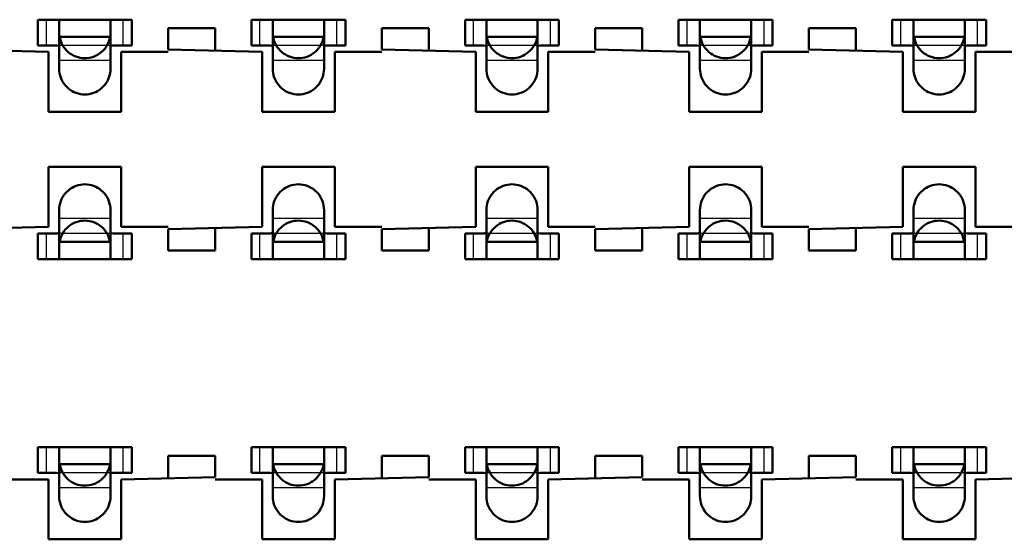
# Model space of a CAD drawing. Header units: inches. Extents: x -1.57 to 1.57, y -0.29 to 0.29.
# Tile 34 of 45: x 0.46 to 0.69, y 0.01 to 0.13. Entities that reach past the tile are written whole.
import ezdxf

# ---------------------------------------------------------------- set-up
doc = ezdxf.new("R2010")
doc.units = ezdxf.units.IN
doc.header["$MEASUREMENT"] = 0
doc.linetypes.add('Dashed', pattern=[2, 1, -1])
for name, color, linetype, lineweight in [('AM_0', 7, 'Continuous', 50), ('AM_4', 3, 'Continuous', 25), ('AM_9', 6, 'Dashed', 25)]:
    doc.layers.add(name, color=color, linetype=linetype, lineweight=lineweight)

# ---------------------------------------------------------------- blocks, each defined once
blk = doc.blocks.new('3_SEAM_50_03_5_L_10_1_A_K_TR_conn_0_in_SEAM_50_03_5_S_10_2_A_K_TR_4')
at = {"layer": 'AM_0', "ltscale": 0.006065}
for p, q in [((0.486, 0.128), (0.464, 0.128)), ((0.464, 0.122), (0.464, 0.128)), ((0.469, 0.11651), (0.469, 0.12785)), ((0.481, 0.12785), (0.481, 0.11651)), ((0.486, 0.122), (0.486, 0.128)), ((0.536, 0.128), (0.514, 0.128)), ((0.514, 0.122), (0.514, 0.128)), ((0.519, 0.11651), (0.519, 0.12785)), ((0.531, 0.12785), (0.531, 0.11651)), ((0.536, 0.122), (0.536, 0.128)), ((0.586, 0.128), (0.564, 0.128)), ((0.564, 0.122), (0.564, 0.128)), ((0.569, 0.11651), (0.569, 0.12785)), ((0.581, 0.12785), (0.581, 0.11651)), ((0.586, 0.122), (0.586, 0.128)), ((0.636, 0.128), (0.614, 0.128)), ((0.614, 0.122), (0.614, 0.128)), ((0.619, 0.11651), (0.619, 0.12785)), ((0.631, 0.12785), (0.631, 0.11651)), ((0.636, 0.122), (0.636, 0.128)), ((0.686, 0.128), (0.664, 0.128)), ((0.664, 0.122), (0.664, 0.128)), ((0.669, 0.11651), (0.669, 0.12785)), ((0.681, 0.12785), (0.681, 0.11651)), ((0.686, 0.122), (0.686, 0.128)), ((0.48092, 0.124), (0.46908, 0.124)), ((0.53092, 0.124), (0.51908, 0.124)), ((0.58092, 0.124), (0.56908, 0.124)), ((0.63092, 0.124), (0.61908, 0.124)), ((0.68092, 0.124), (0.66908, 0.124)), ((0.464, 0.122), (0.46772, 0.122)), ((0.48228, 0.122), (0.486, 0.122)), ((0.514, 0.122), (0.51772, 0.122)), ((0.53228, 0.122), (0.536, 0.122)), ((0.564, 0.122), (0.56772, 0.122)), ((0.58228, 0.122), (0.586, 0.122)), ((0.614, 0.122), (0.61772, 0.122)), ((0.63228, 0.122), (0.636, 0.122)), ((0.664, 0.122), (0.66772, 0.122)), ((0.68228, 0.122), (0.686, 0.122)), ((0.469, 0.07215), (0.469, 0.08349)), ((0.481, 0.08349), (0.481, 0.07215)), ((0.519, 0.07215), (0.519, 0.08349)), ((0.531, 0.08349), (0.531, 0.07215)), ((0.569, 0.07215), (0.569, 0.08349)), ((0.581, 0.08349), (0.581, 0.07215)), ((0.619, 0.07215), (0.619, 0.08349)), ((0.631, 0.08349), (0.631, 0.07215)), ((0.669, 0.07215), (0.669, 0.08349)), ((0.681, 0.08349), (0.681, 0.07215)), ((0.46772, 0.078), (0.464, 0.078)), ((0.464, 0.072), (0.464, 0.078)), ((0.486, 0.078), (0.48228, 0.078)), ((0.486, 0.072), (0.486, 0.078)), ((0.51772, 0.078), (0.514, 0.078)), ((0.514, 0.072), (0.514, 0.078)), ((0.536, 0.078), (0.53228, 0.078)), ((0.536, 0.072), (0.536, 0.078)), ((0.56772, 0.078), (0.564, 0.078)), ((0.564, 0.072), (0.564, 0.078)), ((0.586, 0.078), (0.58228, 0.078)), ((0.586, 0.072), (0.586, 0.078)), ((0.61772, 0.078), (0.614, 0.078)), ((0.614, 0.072), (0.614, 0.078)), ((0.636, 0.078), (0.63228, 0.078)), ((0.636, 0.072), (0.636, 0.078)), ((0.66772, 0.078), (0.664, 0.078)), ((0.664, 0.072), (0.664, 0.078)), ((0.686, 0.078), (0.68228, 0.078)), ((0.686, 0.072), (0.686, 0.078)), ((0.48092, 0.076), (0.46908, 0.076)), ((0.53092, 0.076), (0.51908, 0.076)), ((0.58092, 0.076), (0.56908, 0.076)), ((0.63092, 0.076), (0.61908, 0.076)), ((0.68092, 0.076), (0.66908, 0.076)), ((0.464, 0.072), (0.486, 0.072)), ((0.514, 0.072), (0.536, 0.072)), ((0.564, 0.072), (0.586, 0.072)), ((0.614, 0.072), (0.636, 0.072)), ((0.664, 0.072), (0.686, 0.072)), ((0.486, 0.028), (0.464, 0.028)), ((0.464, 0.022), (0.464, 0.028)), ((0.469, 0.01651), (0.469, 0.02785)), ((0.481, 0.02785), (0.481, 0.01651)), ((0.486, 0.022), (0.486, 0.028)), ((0.514, 0.022), (0.514, 0.028)), ((0.536, 0.028), (0.514, 0.028)), ((0.519, 0.01651), (0.519, 0.02785)), ((0.531, 0.02785), (0.531, 0.01651)), ((0.536, 0.022), (0.536, 0.028)), ((0.586, 0.028), (0.564, 0.028)), ((0.564, 0.022), (0.564, 0.028)), ((0.569, 0.01651), (0.569, 0.02785)), ((0.581, 0.02785), (0.581, 0.01651)), ((0.586, 0.022), (0.586, 0.028)), ((0.636, 0.028), (0.614, 0.028)), ((0.614, 0.022), (0.614, 0.028)), ((0.619, 0.01651), (0.619, 0.02785)), ((0.631, 0.02785), (0.631, 0.01651)), ((0.636, 0.022), (0.636, 0.028)), ((0.686, 0.028), (0.664, 0.028)), ((0.664, 0.022), (0.664, 0.028)), ((0.669, 0.01651), (0.669, 0.02785)), ((0.681, 0.02785), (0.681, 0.01651)), ((0.686, 0.022), (0.686, 0.028)), ((0.48092, 0.024), (0.46908, 0.024)), ((0.53092, 0.024), (0.51908, 0.024)), ((0.58092, 0.024), (0.56908, 0.024)), ((0.63092, 0.024), (0.61908, 0.024)), ((0.68092, 0.024), (0.66908, 0.024)), ((0.464, 0.022), (0.46772, 0.022)), ((0.48228, 0.022), (0.486, 0.022)), ((0.514, 0.022), (0.51772, 0.022)), ((0.53228, 0.022), (0.536, 0.022)), ((0.564, 0.022), (0.56772, 0.022)), ((0.58228, 0.022), (0.586, 0.022)), ((0.614, 0.022), (0.61772, 0.022)), ((0.63228, 0.022), (0.636, 0.022)), ((0.664, 0.022), (0.66772, 0.022)), ((0.68228, 0.022), (0.686, 0.022))]:
    blk.add_line(p, q, dxfattribs=at)
for points in [[(0.469, 0.12785), (0.46883, 0.12795), (0.46835, 0.12799), (0.46789, 0.128)], [(0.48211, 0.128), (0.48145, 0.12798), (0.48107, 0.12792), (0.481, 0.12785)], [(0.519, 0.12785), (0.51883, 0.12795), (0.51835, 0.12799), (0.51789, 0.128)], [(0.53211, 0.128), (0.53145, 0.12798), (0.53107, 0.12792), (0.531, 0.12785)], [(0.569, 0.12785), (0.56883, 0.12795), (0.56835, 0.12799), (0.56789, 0.128)], [(0.58211, 0.128), (0.58145, 0.12798), (0.58107, 0.12792), (0.581, 0.12785)], [(0.619, 0.12785), (0.61883, 0.12795), (0.61835, 0.12799), (0.61789, 0.128)], [(0.63211, 0.128), (0.63145, 0.12798), (0.63107, 0.12792), (0.631, 0.12785)], [(0.669, 0.12785), (0.66883, 0.12795), (0.66835, 0.12799), (0.66789, 0.128)], [(0.68211, 0.128), (0.68145, 0.12798), (0.68107, 0.12792), (0.681, 0.12785)], [(0.46908, 0.124), (0.46919, 0.12349), (0.46935, 0.12299), (0.46954, 0.1225), (0.46978, 0.12204), (0.47006, 0.12159), (0.47038, 0.12118), (0.47073, 0.12079), (0.47111, 0.12043), (0.47152, 0.12011), (0.47196, 0.11983), (0.47243, 0.11958), (0.47291, 0.11938), (0.47341, 0.11922), (0.47392, 0.1191), (0.47443, 0.11903), (0.47496, 0.119), (0.47548, 0.11902), (0.476, 0.11908), (0.47651, 0.11919), (0.47701, 0.11935), (0.4775, 0.11954), (0.47796, 0.11978), (0.47841, 0.12006), (0.47882, 0.12038), (0.47921, 0.12073), (0.47957, 0.12111), (0.47989, 0.12152), (0.48017, 0.12196), (0.48042, 0.12243), (0.48062, 0.12291), (0.48078, 0.12341), (0.4809, 0.12392), (0.48092, 0.124)], [(0.51908, 0.124), (0.51919, 0.12349), (0.51935, 0.12299), (0.51954, 0.1225), (0.51978, 0.12204), (0.52006, 0.12159), (0.52038, 0.12118), (0.52073, 0.12079), (0.52111, 0.12043), (0.52152, 0.12011), (0.52196, 0.11983), (0.52243, 0.11958), (0.52291, 0.11938), (0.52341, 0.11922), (0.52392, 0.1191), (0.52443, 0.11903), (0.52496, 0.119), (0.52548, 0.11902), (0.526, 0.11908), (0.52651, 0.11919), (0.52701, 0.11935), (0.5275, 0.11954), (0.52796, 0.11978), (0.52841, 0.12006), (0.52882, 0.12038), (0.52921, 0.12073), (0.52957, 0.12111), (0.52989, 0.12152), (0.53017, 0.12196), (0.53042, 0.12243), (0.53062, 0.12291), (0.53078, 0.12341), (0.5309, 0.12392), (0.53092, 0.124)], [(0.56908, 0.124), (0.56919, 0.12349), (0.56935, 0.12299), (0.56954, 0.1225), (0.56978, 0.12204), (0.57006, 0.12159), (0.57038, 0.12118), (0.57073, 0.12079), (0.57111, 0.12043), (0.57152, 0.12011), (0.57196, 0.11983), (0.57243, 0.11958), (0.57291, 0.11938), (0.57341, 0.11922), (0.57392, 0.1191), (0.57443, 0.11903), (0.57496, 0.119), (0.57548, 0.11902), (0.576, 0.11908), (0.57651, 0.11919), (0.57701, 0.11935), (0.5775, 0.11954), (0.57796, 0.11978), (0.57841, 0.12006), (0.57882, 0.12038), (0.57921, 0.12073), (0.57957, 0.12111), (0.57989, 0.12152), (0.58017, 0.12196), (0.58042, 0.12243), (0.58062, 0.12291), (0.58078, 0.12341), (0.5809, 0.12392), (0.58092, 0.124)], [(0.61908, 0.124), (0.61919, 0.12349), (0.61935, 0.12299), (0.61954, 0.1225), (0.61978, 0.12204), (0.62006, 0.12159), (0.62038, 0.12118), (0.62073, 0.12079), (0.62111, 0.12043), (0.62152, 0.12011), (0.62196, 0.11983), (0.62243, 0.11958), (0.62291, 0.11938), (0.62341, 0.11922), (0.62392, 0.1191), (0.62443, 0.11903), (0.62496, 0.119), (0.62548, 0.11902), (0.626, 0.11908), (0.62651, 0.11919), (0.62701, 0.11935), (0.6275, 0.11954), (0.62796, 0.11978), (0.62841, 0.12006), (0.62882, 0.12038), (0.62921, 0.12073), (0.62957, 0.12111), (0.62989, 0.12152), (0.63017, 0.12196), (0.63042, 0.12243), (0.63062, 0.12291), (0.63078, 0.12341), (0.6309, 0.12392), (0.63092, 0.124)], [(0.66908, 0.124), (0.66919, 0.12349), (0.66935, 0.12299), (0.66954, 0.1225), (0.66978, 0.12204), (0.67006, 0.12159), (0.67038, 0.12118), (0.67073, 0.12079), (0.67111, 0.12043), (0.67152, 0.12011), (0.67196, 0.11983), (0.67243, 0.11958), (0.67291, 0.11938), (0.67341, 0.11922), (0.67392, 0.1191), (0.67443, 0.11903), (0.67496, 0.119), (0.67548, 0.11902), (0.676, 0.11908), (0.67651, 0.11919), (0.67701, 0.11935), (0.6775, 0.11954), (0.67796, 0.11978), (0.67841, 0.12006), (0.67882, 0.12038), (0.67921, 0.12073), (0.67957, 0.12111), (0.67989, 0.12152), (0.68017, 0.12196), (0.68042, 0.12243), (0.68062, 0.12291), (0.68078, 0.12341), (0.6809, 0.12392), (0.68092, 0.124)], [(0.469, 0.12175), (0.46884, 0.12191), (0.46837, 0.12198), (0.46772, 0.122)], [(0.48228, 0.122), (0.48157, 0.12198), (0.48113, 0.12189), (0.481, 0.12175)], [(0.519, 0.12175), (0.51884, 0.12191), (0.51837, 0.12198), (0.51772, 0.122)], [(0.53228, 0.122), (0.53157, 0.12198), (0.53113, 0.12189), (0.531, 0.12175)], [(0.569, 0.12175), (0.56884, 0.12191), (0.56837, 0.12198), (0.56772, 0.122)], [(0.58228, 0.122), (0.58157, 0.12198), (0.58113, 0.12189), (0.581, 0.12175)], [(0.619, 0.12175), (0.61884, 0.12191), (0.61837, 0.12198), (0.61772, 0.122)], [(0.63228, 0.122), (0.63157, 0.12198), (0.63113, 0.12189), (0.631, 0.12175)], [(0.669, 0.12175), (0.66884, 0.12191), (0.66837, 0.12198), (0.66772, 0.122)], [(0.68228, 0.122), (0.68157, 0.12198), (0.68113, 0.12189), (0.681, 0.12175)], [(0.481, 0.11651), (0.48098, 0.11599), (0.48091, 0.11547), (0.4808, 0.11496), (0.48064, 0.11446), (0.48044, 0.11398), (0.4802, 0.11351), (0.47991, 0.11307), (0.4796, 0.11266), (0.47924, 0.11227), (0.47886, 0.11192), (0.47844, 0.1116), (0.478, 0.11132), (0.47754, 0.11108), (0.47705, 0.11088), (0.47655, 0.11072), (0.47604, 0.11061), (0.47552, 0.11054), (0.475, 0.11051), (0.47448, 0.11054), (0.47396, 0.11061), (0.47345, 0.11072), (0.47295, 0.11088), (0.47246, 0.11108), (0.472, 0.11132), (0.47156, 0.1116), (0.47114, 0.11192), (0.47076, 0.11227), (0.4704, 0.11266), (0.47009, 0.11307), (0.4698, 0.11351), (0.46956, 0.11398), (0.46936, 0.11446), (0.4692, 0.11496), (0.46909, 0.11547), (0.46902, 0.11599), (0.469, 0.11651)], [(0.531, 0.11651), (0.53098, 0.11599), (0.53091, 0.11547), (0.5308, 0.11496), (0.53064, 0.11446), (0.53044, 0.11398), (0.5302, 0.11351), (0.52991, 0.11307), (0.5296, 0.11266), (0.52924, 0.11227), (0.52886, 0.11192), (0.52844, 0.1116), (0.528, 0.11132), (0.52754, 0.11108), (0.52705, 0.11088), (0.52655, 0.11072), (0.52604, 0.11061), (0.52552, 0.11054), (0.525, 0.11051), (0.52448, 0.11054), (0.52396, 0.11061), (0.52345, 0.11072), (0.52295, 0.11088), (0.52246, 0.11108), (0.522, 0.11132), (0.52156, 0.1116), (0.52114, 0.11192), (0.52076, 0.11227), (0.5204, 0.11266), (0.52009, 0.11307), (0.5198, 0.11351), (0.51956, 0.11398), (0.51936, 0.11446), (0.5192, 0.11496), (0.51909, 0.11547), (0.51902, 0.11599), (0.519, 0.11651)], [(0.581, 0.11651), (0.58098, 0.11599), (0.58091, 0.11547), (0.5808, 0.11496), (0.58064, 0.11446), (0.58044, 0.11398), (0.5802, 0.11351), (0.57991, 0.11307), (0.5796, 0.11266), (0.57924, 0.11227), (0.57886, 0.11192), (0.57844, 0.1116), (0.578, 0.11132), (0.57754, 0.11108), (0.57705, 0.11088), (0.57655, 0.11072), (0.57604, 0.11061), (0.57552, 0.11054), (0.575, 0.11051), (0.57448, 0.11054), (0.57396, 0.11061), (0.57345, 0.11072), (0.57295, 0.11088), (0.57246, 0.11108), (0.572, 0.11132), (0.57156, 0.1116), (0.57114, 0.11192), (0.57076, 0.11227), (0.5704, 0.11266), (0.57009, 0.11307), (0.5698, 0.11351), (0.56956, 0.11398), (0.56936, 0.11446), (0.5692, 0.11496), (0.56909, 0.11547), (0.56902, 0.11599), (0.569, 0.11651)], [(0.631, 0.11651), (0.63098, 0.11599), (0.63091, 0.11547), (0.6308, 0.11496), (0.63064, 0.11446), (0.63044, 0.11398), (0.6302, 0.11351), (0.62991, 0.11307), (0.6296, 0.11266), (0.62924, 0.11227), (0.62886, 0.11192), (0.62844, 0.1116), (0.628, 0.11132), (0.62754, 0.11108), (0.62705, 0.11088), (0.62655, 0.11072), (0.62604, 0.11061), (0.62552, 0.11054), (0.625, 0.11051), (0.62448, 0.11054), (0.62396, 0.11061), (0.62345, 0.11072), (0.62295, 0.11088), (0.62246, 0.11108), (0.622, 0.11132), (0.62156, 0.1116), (0.62114, 0.11192), (0.62076, 0.11227), (0.6204, 0.11266), (0.62009, 0.11307), (0.6198, 0.11351), (0.61956, 0.11398), (0.61936, 0.11446), (0.6192, 0.11496), (0.61909, 0.11547), (0.61902, 0.11599), (0.619, 0.11651)], [(0.681, 0.11651), (0.68098, 0.11599), (0.68091, 0.11547), (0.6808, 0.11496), (0.68064, 0.11446), (0.68044, 0.11398), (0.6802, 0.11351), (0.67991, 0.11307), (0.6796, 0.11266), (0.67924, 0.11227), (0.67886, 0.11192), (0.67844, 0.1116), (0.678, 0.11132), (0.67754, 0.11108), (0.67705, 0.11088), (0.67655, 0.11072), (0.67604, 0.11061), (0.67552, 0.11054), (0.675, 0.11051), (0.67448, 0.11054), (0.67396, 0.11061), (0.67345, 0.11072), (0.67295, 0.11088), (0.67246, 0.11108), (0.672, 0.11132), (0.67156, 0.1116), (0.67114, 0.11192), (0.67076, 0.11227), (0.6704, 0.11266), (0.67009, 0.11307), (0.6698, 0.11351), (0.66956, 0.11398), (0.66936, 0.11446), (0.6692, 0.11496), (0.66909, 0.11547), (0.66902, 0.11599), (0.669, 0.11651)], [(0.469, 0.08349), (0.46902, 0.08401), (0.46909, 0.08453), (0.4692, 0.08504), (0.46936, 0.08554), (0.46956, 0.08602), (0.4698, 0.08649), (0.47009, 0.08693), (0.4704, 0.08734), (0.47076, 0.08773), (0.47114, 0.08808), (0.47156, 0.0884), (0.472, 0.08868), (0.47246, 0.08892), (0.47295, 0.08912), (0.47345, 0.08928), (0.47396, 0.08939), (0.47448, 0.08946), (0.475, 0.08949), (0.47552, 0.08946), (0.47604, 0.08939), (0.47655, 0.08928), (0.47705, 0.08912), (0.47754, 0.08892), (0.478, 0.08868), (0.47844, 0.0884), (0.47886, 0.08808), (0.47924, 0.08773), (0.4796, 0.08734), (0.47991, 0.08693), (0.4802, 0.08649), (0.48044, 0.08602), (0.48064, 0.08554), (0.4808, 0.08504), (0.48091, 0.08453), (0.48098, 0.08401), (0.481, 0.08349)], [(0.519, 0.08349), (0.51902, 0.08401), (0.51909, 0.08453), (0.5192, 0.08504), (0.51936, 0.08554), (0.51956, 0.08602), (0.5198, 0.08649), (0.52009, 0.08693), (0.5204, 0.08734), (0.52076, 0.08773), (0.52114, 0.08808), (0.52156, 0.0884), (0.522, 0.08868), (0.52246, 0.08892), (0.52295, 0.08912), (0.52345, 0.08928), (0.52396, 0.08939), (0.52448, 0.08946), (0.525, 0.08949), (0.52552, 0.08946), (0.52604, 0.08939), (0.52655, 0.08928), (0.52705, 0.08912), (0.52754, 0.08892), (0.528, 0.08868), (0.52844, 0.0884), (0.52886, 0.08808), (0.52924, 0.08773), (0.5296, 0.08734), (0.52991, 0.08693), (0.5302, 0.08649), (0.53044, 0.08602), (0.53064, 0.08554), (0.5308, 0.08504), (0.53091, 0.08453), (0.53098, 0.08401), (0.531, 0.08349)], [(0.569, 0.08349), (0.56902, 0.08401), (0.56909, 0.08453), (0.5692, 0.08504), (0.56936, 0.08554), (0.56956, 0.08602), (0.5698, 0.08649), (0.57009, 0.08693), (0.5704, 0.08734), (0.57076, 0.08773), (0.57114, 0.08808), (0.57156, 0.0884), (0.572, 0.08868), (0.57246, 0.08892), (0.57295, 0.08912), (0.57345, 0.08928), (0.57396, 0.08939), (0.57448, 0.08946), (0.575, 0.08949), (0.57552, 0.08946), (0.57604, 0.08939), (0.57655, 0.08928), (0.57705, 0.08912), (0.57754, 0.08892), (0.578, 0.08868), (0.57844, 0.0884), (0.57886, 0.08808), (0.57924, 0.08773), (0.5796, 0.08734), (0.57991, 0.08693), (0.5802, 0.08649), (0.58044, 0.08602), (0.58064, 0.08554), (0.5808, 0.08504), (0.58091, 0.08453), (0.58098, 0.08401), (0.581, 0.08349)], [(0.619, 0.08349), (0.61902, 0.08401), (0.61909, 0.08453), (0.6192, 0.08504), (0.61936, 0.08554), (0.61956, 0.08602), (0.6198, 0.08649), (0.62009, 0.08693), (0.6204, 0.08734), (0.62076, 0.08773), (0.62114, 0.08808), (0.62156, 0.0884), (0.622, 0.08868), (0.62246, 0.08892), (0.62295, 0.08912), (0.62345, 0.08928), (0.62396, 0.08939), (0.62448, 0.08946), (0.625, 0.08949), (0.62552, 0.08946), (0.62604, 0.08939), (0.62655, 0.08928), (0.62705, 0.08912), (0.62754, 0.08892), (0.628, 0.08868), (0.62844, 0.0884), (0.62886, 0.08808), (0.62924, 0.08773), (0.6296, 0.08734), (0.62991, 0.08693), (0.6302, 0.08649), (0.63044, 0.08602), (0.63064, 0.08554), (0.6308, 0.08504), (0.63091, 0.08453), (0.63098, 0.08401), (0.631, 0.08349)], [(0.669, 0.08349), (0.66902, 0.08401), (0.66909, 0.08453), (0.6692, 0.08504), (0.66936, 0.08554), (0.66956, 0.08602), (0.6698, 0.08649), (0.67009, 0.08693), (0.6704, 0.08734), (0.67076, 0.08773), (0.67114, 0.08808), (0.67156, 0.0884), (0.672, 0.08868), (0.67246, 0.08892), (0.67295, 0.08912), (0.67345, 0.08928), (0.67396, 0.08939), (0.67448, 0.08946), (0.675, 0.08949), (0.67552, 0.08946), (0.67604, 0.08939), (0.67655, 0.08928), (0.67705, 0.08912), (0.67754, 0.08892), (0.678, 0.08868), (0.67844, 0.0884), (0.67886, 0.08808), (0.67924, 0.08773), (0.6796, 0.08734), (0.67991, 0.08693), (0.6802, 0.08649), (0.68044, 0.08602), (0.68064, 0.08554), (0.6808, 0.08504), (0.68091, 0.08453), (0.68098, 0.08401), (0.681, 0.08349)], [(0.48092, 0.076), (0.48081, 0.07651), (0.48065, 0.07701), (0.48046, 0.0775), (0.48022, 0.07796), (0.47994, 0.07841), (0.47962, 0.07882), (0.47927, 0.07921), (0.47889, 0.07957), (0.47848, 0.07989), (0.47804, 0.08017), (0.47757, 0.08042), (0.47709, 0.08062), (0.47659, 0.08078), (0.47608, 0.0809), (0.47557, 0.08097), (0.47504, 0.081), (0.47452, 0.08098), (0.474, 0.08092), (0.47349, 0.08081), (0.47299, 0.08065), (0.4725, 0.08046), (0.47204, 0.08022), (0.47159, 0.07994), (0.47118, 0.07962), (0.47079, 0.07927), (0.47043, 0.07889), (0.47011, 0.07848), (0.46983, 0.07804), (0.46958, 0.07757), (0.46938, 0.07709), (0.46922, 0.07659), (0.4691, 0.07608), (0.46908, 0.076)], [(0.53092, 0.076), (0.53081, 0.07651), (0.53065, 0.07701), (0.53046, 0.0775), (0.53022, 0.07796), (0.52994, 0.07841), (0.52962, 0.07882), (0.52927, 0.07921), (0.52889, 0.07957), (0.52848, 0.07989), (0.52804, 0.08017), (0.52757, 0.08042), (0.52709, 0.08062), (0.52659, 0.08078), (0.52608, 0.0809), (0.52557, 0.08097), (0.52504, 0.081), (0.52452, 0.08098), (0.524, 0.08092), (0.52349, 0.08081), (0.52299, 0.08065), (0.5225, 0.08046), (0.52204, 0.08022), (0.52159, 0.07994), (0.52118, 0.07962), (0.52079, 0.07927), (0.52043, 0.07889), (0.52011, 0.07848), (0.51983, 0.07804), (0.51958, 0.07757), (0.51938, 0.07709), (0.51922, 0.07659), (0.5191, 0.07608), (0.51908, 0.076)], [(0.58092, 0.076), (0.58081, 0.07651), (0.58065, 0.07701), (0.58046, 0.0775), (0.58022, 0.07796), (0.57994, 0.07841), (0.57962, 0.07882), (0.57927, 0.07921), (0.57889, 0.07957), (0.57848, 0.07989), (0.57804, 0.08017), (0.57757, 0.08042), (0.57709, 0.08062), (0.57659, 0.08078), (0.57608, 0.0809), (0.57557, 0.08097), (0.57504, 0.081), (0.57452, 0.08098), (0.574, 0.08092), (0.57349, 0.08081), (0.57299, 0.08065), (0.5725, 0.08046), (0.57204, 0.08022), (0.57159, 0.07994), (0.57118, 0.07962), (0.57079, 0.07927), (0.57043, 0.07889), (0.57011, 0.07848), (0.56983, 0.07804), (0.56958, 0.07757), (0.56938, 0.07709), (0.56922, 0.07659), (0.5691, 0.07608), (0.56908, 0.076)], [(0.63092, 0.076), (0.63081, 0.07651), (0.63065, 0.07701), (0.63046, 0.0775), (0.63022, 0.07796), (0.62994, 0.07841), (0.62962, 0.07882), (0.62927, 0.07921), (0.62889, 0.07957), (0.62848, 0.07989), (0.62804, 0.08017), (0.62757, 0.08042), (0.62709, 0.08062), (0.62659, 0.08078), (0.62608, 0.0809), (0.62557, 0.08097), (0.62504, 0.081), (0.62452, 0.08098), (0.624, 0.08092), (0.62349, 0.08081), (0.62299, 0.08065), (0.6225, 0.08046), (0.62204, 0.08022), (0.62159, 0.07994), (0.62118, 0.07962), (0.62079, 0.07927), (0.62043, 0.07889), (0.62011, 0.07848), (0.61983, 0.07804), (0.61958, 0.07757), (0.61938, 0.07709), (0.61922, 0.07659), (0.6191, 0.07608), (0.61908, 0.076)], [(0.68092, 0.076), (0.68081, 0.07651), (0.68065, 0.07701), (0.68046, 0.0775), (0.68022, 0.07796), (0.67994, 0.07841), (0.67962, 0.07882), (0.67927, 0.07921), (0.67889, 0.07957), (0.67848, 0.07989), (0.67804, 0.08017), (0.67757, 0.08042), (0.67709, 0.08062), (0.67659, 0.08078), (0.67608, 0.0809), (0.67557, 0.08097), (0.67504, 0.081), (0.67452, 0.08098), (0.674, 0.08092), (0.67349, 0.08081), (0.67299, 0.08065), (0.6725, 0.08046), (0.67204, 0.08022), (0.67159, 0.07994), (0.67118, 0.07962), (0.67079, 0.07927), (0.67043, 0.07889), (0.67011, 0.07848), (0.66983, 0.07804), (0.66958, 0.07757), (0.66938, 0.07709), (0.66922, 0.07659), (0.6691, 0.07608), (0.66908, 0.076)], [(0.46772, 0.078), (0.46843, 0.07802), (0.46887, 0.07811), (0.469, 0.07825)], [(0.481, 0.07825), (0.48116, 0.07809), (0.48163, 0.07802), (0.48228, 0.078)], [(0.51772, 0.078), (0.51843, 0.07802), (0.51887, 0.07811), (0.519, 0.07825)], [(0.531, 0.07825), (0.53116, 0.07809), (0.53163, 0.07802), (0.53228, 0.078)], [(0.56772, 0.078), (0.56843, 0.07802), (0.56887, 0.07811), (0.569, 0.07825)], [(0.581, 0.07825), (0.58116, 0.07809), (0.58163, 0.07802), (0.58228, 0.078)], [(0.61772, 0.078), (0.61843, 0.07802), (0.61887, 0.07811), (0.619, 0.07825)], [(0.631, 0.07825), (0.63116, 0.07809), (0.63163, 0.07802), (0.63228, 0.078)], [(0.66772, 0.078), (0.66843, 0.07802), (0.66887, 0.07811), (0.669, 0.07825)], [(0.681, 0.07825), (0.68116, 0.07809), (0.68163, 0.07802), (0.68228, 0.078)], [(0.46789, 0.072), (0.46855, 0.07202), (0.46893, 0.07208), (0.469, 0.07215)], [(0.481, 0.07215), (0.48117, 0.07205), (0.48165, 0.07201), (0.48211, 0.072)], [(0.51789, 0.072), (0.51855, 0.07202), (0.51893, 0.07208), (0.519, 0.07215)], [(0.531, 0.07215), (0.53117, 0.07205), (0.53165, 0.07201), (0.53211, 0.072)], [(0.56789, 0.072), (0.56855, 0.07202), (0.56893, 0.07208), (0.569, 0.07215)], [(0.581, 0.07215), (0.58117, 0.07205), (0.58165, 0.07201), (0.58211, 0.072)], [(0.61789, 0.072), (0.61855, 0.07202), (0.61893, 0.07208), (0.619, 0.07215)], [(0.631, 0.07215), (0.63117, 0.07205), (0.63165, 0.07201), (0.63211, 0.072)], [(0.66789, 0.072), (0.66855, 0.07202), (0.66893, 0.07208), (0.669, 0.07215)], [(0.681, 0.07215), (0.68117, 0.07205), (0.68165, 0.07201), (0.68211, 0.072)], [(0.469, 0.02785), (0.46883, 0.02795), (0.46835, 0.02799), (0.46789, 0.028)], [(0.48211, 0.028), (0.48145, 0.02798), (0.48107, 0.02792), (0.481, 0.02785)], [(0.519, 0.02785), (0.51883, 0.02795), (0.51835, 0.02799), (0.51789, 0.028)], [(0.53211, 0.028), (0.53145, 0.02798), (0.53107, 0.02792), (0.531, 0.02785)], [(0.569, 0.02785), (0.56883, 0.02795), (0.56835, 0.02799), (0.56789, 0.028)], [(0.58211, 0.028), (0.58145, 0.02798), (0.58107, 0.02792), (0.581, 0.02785)], [(0.619, 0.02785), (0.61883, 0.02795), (0.61835, 0.02799), (0.61789, 0.028)], [(0.63211, 0.028), (0.63145, 0.02798), (0.63107, 0.02792), (0.631, 0.02785)], [(0.669, 0.02785), (0.66883, 0.02795), (0.66835, 0.02799), (0.66789, 0.028)], [(0.68211, 0.028), (0.68145, 0.02798), (0.68107, 0.02792), (0.681, 0.02785)], [(0.46908, 0.024), (0.46919, 0.02349), (0.46935, 0.02299), (0.46954, 0.0225), (0.46978, 0.02204), (0.47006, 0.02159), (0.47038, 0.02118), (0.47073, 0.02079), (0.47111, 0.02043), (0.47152, 0.02011), (0.47196, 0.01983), (0.47243, 0.01958), (0.47291, 0.01938), (0.47341, 0.01922), (0.47392, 0.0191), (0.47443, 0.01903), (0.47496, 0.019), (0.47548, 0.01902), (0.476, 0.01908), (0.47651, 0.01919), (0.47701, 0.01935), (0.4775, 0.01954), (0.47796, 0.01978), (0.47841, 0.02006), (0.47882, 0.02038), (0.47921, 0.02073), (0.47957, 0.02111), (0.47989, 0.02152), (0.48017, 0.02196), (0.48042, 0.02243), (0.48062, 0.02291), (0.48078, 0.02341), (0.4809, 0.02392), (0.48092, 0.024)], [(0.51908, 0.024), (0.51919, 0.02349), (0.51935, 0.02299), (0.51954, 0.0225), (0.51978, 0.02204), (0.52006, 0.02159), (0.52038, 0.02118), (0.52073, 0.02079), (0.52111, 0.02043), (0.52152, 0.02011), (0.52196, 0.01983), (0.52243, 0.01958), (0.52291, 0.01938), (0.52341, 0.01922), (0.52392, 0.0191), (0.52443, 0.01903), (0.52496, 0.019), (0.52548, 0.01902), (0.526, 0.01908), (0.52651, 0.01919), (0.52701, 0.01935), (0.5275, 0.01954), (0.52796, 0.01978), (0.52841, 0.02006), (0.52882, 0.02038), (0.52921, 0.02073), (0.52957, 0.02111), (0.52989, 0.02152), (0.53017, 0.02196), (0.53042, 0.02243), (0.53062, 0.02291), (0.53078, 0.02341), (0.5309, 0.02392), (0.53092, 0.024)], [(0.56908, 0.024), (0.56919, 0.02349), (0.56935, 0.02299), (0.56954, 0.0225), (0.56978, 0.02204), (0.57006, 0.02159), (0.57038, 0.02118), (0.57073, 0.02079), (0.57111, 0.02043), (0.57152, 0.02011), (0.57196, 0.01983), (0.57243, 0.01958), (0.57291, 0.01938), (0.57341, 0.01922), (0.57392, 0.0191), (0.57443, 0.01903), (0.57496, 0.019), (0.57548, 0.01902), (0.576, 0.01908), (0.57651, 0.01919), (0.57701, 0.01935), (0.5775, 0.01954), (0.57796, 0.01978), (0.57841, 0.02006), (0.57882, 0.02038), (0.57921, 0.02073), (0.57957, 0.02111), (0.57989, 0.02152), (0.58017, 0.02196), (0.58042, 0.02243), (0.58062, 0.02291), (0.58078, 0.02341), (0.5809, 0.02392), (0.58092, 0.024)], [(0.61908, 0.024), (0.61919, 0.02349), (0.61935, 0.02299), (0.61954, 0.0225), (0.61978, 0.02204), (0.62006, 0.02159), (0.62038, 0.02118), (0.62073, 0.02079), (0.62111, 0.02043), (0.62152, 0.02011), (0.62196, 0.01983), (0.62243, 0.01958), (0.62291, 0.01938), (0.62341, 0.01922), (0.62392, 0.0191), (0.62443, 0.01903), (0.62496, 0.019), (0.62548, 0.01902), (0.626, 0.01908), (0.62651, 0.01919), (0.62701, 0.01935), (0.6275, 0.01954), (0.62796, 0.01978), (0.62841, 0.02006), (0.62882, 0.02038), (0.62921, 0.02073), (0.62957, 0.02111), (0.62989, 0.02152), (0.63017, 0.02196), (0.63042, 0.02243), (0.63062, 0.02291), (0.63078, 0.02341), (0.6309, 0.02392), (0.63092, 0.024)], [(0.66908, 0.024), (0.66919, 0.02349), (0.66935, 0.02299), (0.66954, 0.0225), (0.66978, 0.02204), (0.67006, 0.02159), (0.67038, 0.02118), (0.67073, 0.02079), (0.67111, 0.02043), (0.67152, 0.02011), (0.67196, 0.01983), (0.67243, 0.01958), (0.67291, 0.01938), (0.67341, 0.01922), (0.67392, 0.0191), (0.67443, 0.01903), (0.67496, 0.019), (0.67548, 0.01902), (0.676, 0.01908), (0.67651, 0.01919), (0.67701, 0.01935), (0.6775, 0.01954), (0.67796, 0.01978), (0.67841, 0.02006), (0.67882, 0.02038), (0.67921, 0.02073), (0.67957, 0.02111), (0.67989, 0.02152), (0.68017, 0.02196), (0.68042, 0.02243), (0.68062, 0.02291), (0.68078, 0.02341), (0.6809, 0.02392), (0.68092, 0.024)], [(0.469, 0.02175), (0.46884, 0.02191), (0.46837, 0.02198), (0.46772, 0.022)], [(0.48228, 0.022), (0.48157, 0.02198), (0.48113, 0.02189), (0.481, 0.02175)], [(0.519, 0.02175), (0.51884, 0.02191), (0.51837, 0.02198), (0.51772, 0.022)], [(0.53228, 0.022), (0.53157, 0.02198), (0.53113, 0.02189), (0.531, 0.02175)], [(0.569, 0.02175), (0.56884, 0.02191), (0.56837, 0.02198), (0.56772, 0.022)], [(0.58228, 0.022), (0.58157, 0.02198), (0.58113, 0.02189), (0.581, 0.02175)], [(0.619, 0.02175), (0.61884, 0.02191), (0.61837, 0.02198), (0.61772, 0.022)], [(0.63228, 0.022), (0.63157, 0.02198), (0.63113, 0.02189), (0.631, 0.02175)], [(0.669, 0.02175), (0.66884, 0.02191), (0.66837, 0.02198), (0.66772, 0.022)], [(0.68228, 0.022), (0.68157, 0.02198), (0.68113, 0.02189), (0.681, 0.02175)], [(0.481, 0.01651), (0.48098, 0.01599), (0.48091, 0.01547), (0.4808, 0.01496), (0.48064, 0.01446), (0.48044, 0.01398), (0.4802, 0.01351), (0.47991, 0.01307), (0.4796, 0.01266), (0.47924, 0.01227), (0.47886, 0.01192), (0.47844, 0.0116), (0.478, 0.01132), (0.47754, 0.01108), (0.47705, 0.01088), (0.47655, 0.01072), (0.47604, 0.01061), (0.47552, 0.01054), (0.475, 0.01051), (0.47448, 0.01054), (0.47396, 0.01061), (0.47345, 0.01072), (0.47295, 0.01088), (0.47246, 0.01108), (0.472, 0.01132), (0.47156, 0.0116), (0.47114, 0.01192), (0.47076, 0.01227), (0.4704, 0.01266), (0.47009, 0.01307), (0.4698, 0.01351), (0.46956, 0.01398), (0.46936, 0.01446), (0.4692, 0.01496), (0.46909, 0.01547), (0.46902, 0.01599), (0.469, 0.01651)], [(0.531, 0.01651), (0.53098, 0.01599), (0.53091, 0.01547), (0.5308, 0.01496), (0.53064, 0.01446), (0.53044, 0.01398), (0.5302, 0.01351), (0.52991, 0.01307), (0.5296, 0.01266), (0.52924, 0.01227), (0.52886, 0.01192), (0.52844, 0.0116), (0.528, 0.01132), (0.52754, 0.01108), (0.52705, 0.01088), (0.52655, 0.01072), (0.52604, 0.01061), (0.52552, 0.01054), (0.525, 0.01051), (0.52448, 0.01054), (0.52396, 0.01061), (0.52345, 0.01072), (0.52295, 0.01088), (0.52246, 0.01108), (0.522, 0.01132), (0.52156, 0.0116), (0.52114, 0.01192), (0.52076, 0.01227), (0.5204, 0.01266), (0.52009, 0.01307), (0.5198, 0.01351), (0.51956, 0.01398), (0.51936, 0.01446), (0.5192, 0.01496), (0.51909, 0.01547), (0.51902, 0.01599), (0.519, 0.01651)], [(0.581, 0.01651), (0.58098, 0.01599), (0.58091, 0.01547), (0.5808, 0.01496), (0.58064, 0.01446), (0.58044, 0.01398), (0.5802, 0.01351), (0.57991, 0.01307), (0.5796, 0.01266), (0.57924, 0.01227), (0.57886, 0.01192), (0.57844, 0.0116), (0.578, 0.01132), (0.57754, 0.01108), (0.57705, 0.01088), (0.57655, 0.01072), (0.57604, 0.01061), (0.57552, 0.01054), (0.575, 0.01051), (0.57448, 0.01054), (0.57396, 0.01061), (0.57345, 0.01072), (0.57295, 0.01088), (0.57246, 0.01108), (0.572, 0.01132), (0.57156, 0.0116), (0.57114, 0.01192), (0.57076, 0.01227), (0.5704, 0.01266), (0.57009, 0.01307), (0.5698, 0.01351), (0.56956, 0.01398), (0.56936, 0.01446), (0.5692, 0.01496), (0.56909, 0.01547), (0.56902, 0.01599), (0.569, 0.01651)], [(0.631, 0.01651), (0.63098, 0.01599), (0.63091, 0.01547), (0.6308, 0.01496), (0.63064, 0.01446), (0.63044, 0.01398), (0.6302, 0.01351), (0.62991, 0.01307), (0.6296, 0.01266), (0.62924, 0.01227), (0.62886, 0.01192), (0.62844, 0.0116), (0.628, 0.01132), (0.62754, 0.01108), (0.62705, 0.01088), (0.62655, 0.01072), (0.62604, 0.01061), (0.62552, 0.01054), (0.625, 0.01051), (0.62448, 0.01054), (0.62396, 0.01061), (0.62345, 0.01072), (0.62295, 0.01088), (0.62246, 0.01108), (0.622, 0.01132), (0.62156, 0.0116), (0.62114, 0.01192), (0.62076, 0.01227), (0.6204, 0.01266), (0.62009, 0.01307), (0.6198, 0.01351), (0.61956, 0.01398), (0.61936, 0.01446), (0.6192, 0.01496), (0.61909, 0.01547), (0.61902, 0.01599), (0.619, 0.01651)], [(0.681, 0.01651), (0.68098, 0.01599), (0.68091, 0.01547), (0.6808, 0.01496), (0.68064, 0.01446), (0.68044, 0.01398), (0.6802, 0.01351), (0.67991, 0.01307), (0.6796, 0.01266), (0.67924, 0.01227), (0.67886, 0.01192), (0.67844, 0.0116), (0.678, 0.01132), (0.67754, 0.01108), (0.67705, 0.01088), (0.67655, 0.01072), (0.67604, 0.01061), (0.67552, 0.01054), (0.675, 0.01051), (0.67448, 0.01054), (0.67396, 0.01061), (0.67345, 0.01072), (0.67295, 0.01088), (0.67246, 0.01108), (0.672, 0.01132), (0.67156, 0.0116), (0.67114, 0.01192), (0.67076, 0.01227), (0.6704, 0.01266), (0.67009, 0.01307), (0.6698, 0.01351), (0.66956, 0.01398), (0.66936, 0.01446), (0.6692, 0.01496), (0.66909, 0.01547), (0.66902, 0.01599), (0.669, 0.01651)]]:
    blk.add_lwpolyline(points, dxfattribs=at)
at = {"layer": 'AM_4', "ltscale": 0.006065}
for p, q in [((0.466, 0.122), (0.466, 0.128)), ((0.484, 0.122), (0.484, 0.128)), ((0.516, 0.122), (0.516, 0.128)), ((0.534, 0.122), (0.534, 0.128)), ((0.566, 0.122), (0.566, 0.128)), ((0.584, 0.122), (0.584, 0.128)), ((0.616, 0.122), (0.616, 0.128)), ((0.634, 0.122), (0.634, 0.128)), ((0.666, 0.122), (0.666, 0.128)), ((0.684, 0.122), (0.684, 0.128)), ((0.466, 0.072), (0.466, 0.078)), ((0.484, 0.072), (0.484, 0.078)), ((0.516, 0.072), (0.516, 0.078)), ((0.534, 0.072), (0.534, 0.078)), ((0.566, 0.072), (0.566, 0.078)), ((0.584, 0.072), (0.584, 0.078)), ((0.616, 0.072), (0.616, 0.078)), ((0.634, 0.072), (0.634, 0.078)), ((0.666, 0.072), (0.666, 0.078)), ((0.684, 0.072), (0.684, 0.078)), ((0.466, 0.022), (0.466, 0.028)), ((0.484, 0.022), (0.484, 0.028)), ((0.516, 0.022), (0.516, 0.028)), ((0.534, 0.022), (0.534, 0.028)), ((0.566, 0.022), (0.566, 0.028)), ((0.584, 0.022), (0.584, 0.028)), ((0.616, 0.022), (0.616, 0.028)), ((0.634, 0.022), (0.634, 0.028)), ((0.666, 0.022), (0.666, 0.028)), ((0.684, 0.022), (0.684, 0.028))]:
    blk.add_line(p, q, dxfattribs=at)
at = {"layer": 'AM_9', "ltscale": 0.006065}
for p, q in [((0.48228, 0.122), (0.46772, 0.122)), ((0.53228, 0.122), (0.51772, 0.122)), ((0.58228, 0.122), (0.56772, 0.122)), ((0.63228, 0.122), (0.61772, 0.122)), ((0.68228, 0.122), (0.66772, 0.122)), ((0.481, 0.11849), (0.469, 0.11849)), ((0.531, 0.11849), (0.519, 0.11849)), ((0.581, 0.11849), (0.569, 0.11849)), ((0.631, 0.11849), (0.619, 0.11849)), ((0.681, 0.11849), (0.669, 0.11849)), ((0.481, 0.08151), (0.469, 0.08151)), ((0.531, 0.08151), (0.519, 0.08151)), ((0.581, 0.08151), (0.569, 0.08151)), ((0.631, 0.08151), (0.619, 0.08151)), ((0.681, 0.08151), (0.669, 0.08151)), ((0.48228, 0.078), (0.46772, 0.078)), ((0.53228, 0.078), (0.51772, 0.078)), ((0.58228, 0.078), (0.56772, 0.078)), ((0.63228, 0.078), (0.61772, 0.078)), ((0.68228, 0.078), (0.66772, 0.078)), ((0.48228, 0.022), (0.46772, 0.022)), ((0.53228, 0.022), (0.51772, 0.022)), ((0.58228, 0.022), (0.56772, 0.022)), ((0.63228, 0.022), (0.61772, 0.022)), ((0.68228, 0.022), (0.66772, 0.022)), ((0.481, 0.01849), (0.469, 0.01849)), ((0.531, 0.01849), (0.519, 0.01849)), ((0.581, 0.01849), (0.569, 0.01849)), ((0.631, 0.01849), (0.619, 0.01849)), ((0.681, 0.01849), (0.669, 0.01849))]:
    blk.add_line(p, q, dxfattribs=at)
blk = doc.blocks.new('4_SEAM_50_03_5_L_10_1_A_K_TR_body_0_in_SEAM_50_03_5_S_10_2_A_K_TR_4')
at = {"layer": 'AM_0', "ltscale": 0.006206}
for p, q in [((0.4945, 0.121), (0.4945, 0.126)), ((0.4945, 0.126), (0.5055, 0.126)), ((0.5055, 0.126), (0.5055, 0.121)), ((0.5445, 0.121), (0.5445, 0.126)), ((0.5445, 0.126), (0.5555, 0.126)), ((0.5555, 0.126), (0.5555, 0.121)), ((0.5945, 0.121), (0.5945, 0.126)), ((0.5945, 0.126), (0.6055, 0.126)), ((0.6055, 0.126), (0.6055, 0.121)), ((0.6445, 0.121), (0.6445, 0.126)), ((0.6445, 0.126), (0.6555, 0.126)), ((0.6555, 0.126), (0.6555, 0.121)), ((0.4445, 0.121), (0.4665, 0.12045)), ((0.4665, 0.12045), (0.4665, 0.10645)), ((0.4835, 0.12045), (0.4945, 0.12045)), ((0.4835, 0.10645), (0.4835, 0.12045)), ((0.4945, 0.121), (0.5165, 0.12045)), ((0.5165, 0.12045), (0.5165, 0.10645)), ((0.5335, 0.12045), (0.5445, 0.12045)), ((0.5335, 0.10645), (0.5335, 0.12045)), ((0.5445, 0.121), (0.5665, 0.12045)), ((0.5665, 0.12045), (0.5665, 0.10645)), ((0.5835, 0.12045), (0.5945, 0.12045)), ((0.5835, 0.10645), (0.5835, 0.12045)), ((0.5945, 0.121), (0.6165, 0.12045)), ((0.6165, 0.12045), (0.6165, 0.10645)), ((0.6335, 0.12045), (0.6445, 0.12045)), ((0.6335, 0.10645), (0.6335, 0.12045)), ((0.6445, 0.121), (0.6665, 0.12045)), ((0.6665, 0.12045), (0.6665, 0.10645)), ((0.6835, 0.12045), (0.6945, 0.12045)), ((0.6835, 0.10645), (0.6835, 0.12045)), ((0.4665, 0.10645), (0.4835, 0.10645)), ((0.5165, 0.10645), (0.5335, 0.10645)), ((0.5665, 0.10645), (0.5835, 0.10645)), ((0.6165, 0.10645), (0.6335, 0.10645)), ((0.6665, 0.10645), (0.6835, 0.10645)), ((0.4665, 0.09355), (0.4665, 0.07955)), ((0.4835, 0.09355), (0.4665, 0.09355)), ((0.4835, 0.07955), (0.4835, 0.09355)), ((0.5165, 0.09355), (0.5165, 0.07955)), ((0.5335, 0.09355), (0.5165, 0.09355)), ((0.5335, 0.07955), (0.5335, 0.09355)), ((0.5665, 0.09355), (0.5665, 0.07955)), ((0.5835, 0.09355), (0.5665, 0.09355)), ((0.5835, 0.07955), (0.5835, 0.09355)), ((0.6165, 0.09355), (0.6165, 0.07955)), ((0.6335, 0.09355), (0.6165, 0.09355)), ((0.6335, 0.07955), (0.6335, 0.09355)), ((0.6665, 0.09355), (0.6665, 0.07955)), ((0.6835, 0.09355), (0.6665, 0.09355)), ((0.6835, 0.07955), (0.6835, 0.09355)), ((0.4665, 0.07955), (0.4445, 0.079)), ((0.4945, 0.07955), (0.4835, 0.07955)), ((0.5165, 0.07955), (0.4945, 0.079)), ((0.4945, 0.074), (0.4945, 0.079)), ((0.5055, 0.079), (0.5055, 0.074)), ((0.5445, 0.07955), (0.5335, 0.07955)), ((0.5665, 0.07955), (0.5445, 0.079)), ((0.5445, 0.074), (0.5445, 0.079)), ((0.5555, 0.079), (0.5555, 0.074)), ((0.5945, 0.07955), (0.5835, 0.07955)), ((0.6165, 0.07955), (0.5945, 0.079)), ((0.5945, 0.074), (0.5945, 0.079)), ((0.6055, 0.079), (0.6055, 0.074)), ((0.6445, 0.07955), (0.6335, 0.07955)), ((0.6665, 0.07955), (0.6445, 0.079)), ((0.6445, 0.074), (0.6445, 0.079)), ((0.6555, 0.079), (0.6555, 0.074)), ((0.6945, 0.07955), (0.6835, 0.07955)), ((0.5055, 0.074), (0.4945, 0.074)), ((0.5555, 0.074), (0.5445, 0.074)), ((0.6055, 0.074), (0.5945, 0.074)), ((0.6555, 0.074), (0.6445, 0.074)), ((0.4945, 0.021), (0.4945, 0.026)), ((0.4945, 0.026), (0.5055, 0.026)), ((0.5055, 0.026), (0.5055, 0.021)), ((0.5445, 0.021), (0.5445, 0.026)), ((0.5445, 0.026), (0.5555, 0.026)), ((0.5555, 0.026), (0.5555, 0.021)), ((0.5945, 0.021), (0.5945, 0.026)), ((0.5945, 0.026), (0.6055, 0.026)), ((0.6055, 0.026), (0.6055, 0.021)), ((0.6445, 0.021), (0.6445, 0.026)), ((0.6445, 0.026), (0.6555, 0.026)), ((0.6555, 0.026), (0.6555, 0.021)), ((0.4835, 0.02045), (0.5055, 0.021)), ((0.5335, 0.02045), (0.5555, 0.021)), ((0.5835, 0.02045), (0.6055, 0.021)), ((0.6335, 0.02045), (0.6555, 0.021)), ((0.6835, 0.02045), (0.7055, 0.021)), ((0.4555, 0.02045), (0.4665, 0.02045)), ((0.4665, 0.02045), (0.4665, 0.00645)), ((0.4835, 0.00645), (0.4835, 0.02045)), ((0.5055, 0.02045), (0.5165, 0.02045)), ((0.5165, 0.02045), (0.5165, 0.00645)), ((0.5335, 0.00645), (0.5335, 0.02045)), ((0.5555, 0.02045), (0.5665, 0.02045)), ((0.5665, 0.02045), (0.5665, 0.00645)), ((0.5835, 0.00645), (0.5835, 0.02045)), ((0.6055, 0.02045), (0.6165, 0.02045)), ((0.6165, 0.02045), (0.6165, 0.00645)), ((0.6335, 0.00645), (0.6335, 0.02045)), ((0.6555, 0.02045), (0.6665, 0.02045)), ((0.6665, 0.02045), (0.6665, 0.00645)), ((0.6835, 0.00645), (0.6835, 0.02045)), ((0.4665, 0.00645), (0.4835, 0.00645)), ((0.5165, 0.00645), (0.5335, 0.00645)), ((0.5665, 0.00645), (0.5835, 0.00645)), ((0.6165, 0.00645), (0.6335, 0.00645)), ((0.6665, 0.00645), (0.6835, 0.00645))]:
    blk.add_line(p, q, dxfattribs=at)

msp = doc.modelspace()

# ---------------------------------------------------------------- block references
for name in ['4_SEAM_50_03_5_L_10_1_A_K_TR_body_0_in_SEAM_50_03_5_S_10_2_A_K_TR_4', '3_SEAM_50_03_5_L_10_1_A_K_TR_conn_0_in_SEAM_50_03_5_S_10_2_A_K_TR_4']:
    msp.add_blockref(name, (0, 0))

doc.saveas('drawing.dxf')
